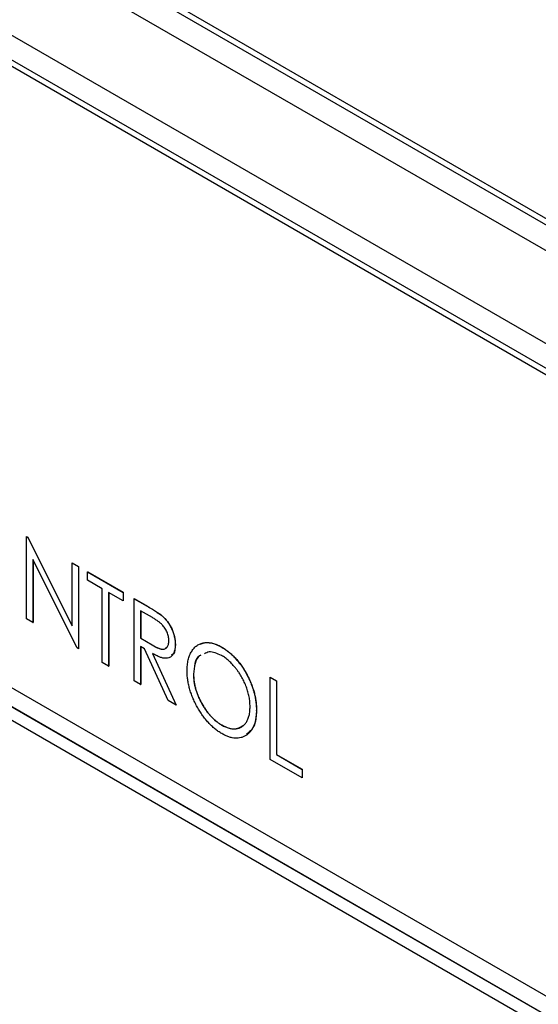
# Model space of a CAD drawing. Header units: millimetres. Extents: x 0 to 420, y 0 to 297.
# Tile 81 of 101: x 325 to 333, y 230 to 245. Entities that reach past the tile are written whole.
import ezdxf

# ---------------------------------------------------------------- set-up
doc = ezdxf.new("R2010")
doc.units = ezdxf.units.MM

msp = doc.modelspace()

# ---------------------------------------------------------------- linework, layer by layer
at = {"color": 7, "linetype": 'Continuous', "lineweight": 25}
for p, q in [((344.788, 235.103), (315.798, 251.838)), ((317.211, 251.533), (344.081, 236.021)), ((317.211, 251.431), (344.081, 235.919)), ((344.152, 234), (315.162, 250.736)), ((343.003, 234.171), (316.133, 249.683)), ((343.093, 234.223), (316.223, 249.735)), ((315.426, 240.293), (343.71, 223.965)), ((343.71, 223.659), (315.426, 239.987)), ((343.712, 223.66), (315.428, 239.988)), ((315.426, 239.783), (343.71, 223.454)), ((324.98, 237.296), (324.982, 237.297)), ((324.98, 236), (324.98, 237.296)), ((324.98, 237.296), (325.001, 237.284)), ((324.982, 237.297), (325.003, 237.285)), ((325.001, 237.284), (325.003, 237.285)), ((325.001, 237.284), (325.7, 235.886)), ((325.003, 237.285), (325.7, 235.89)), ((325.777, 235.54), (325.081, 236.935)), ((325.081, 236.935), (325.081, 235.942)), ((325.083, 236.931), (325.083, 235.943)), ((325.7, 236.881), (325.701, 236.882)), ((325.7, 235.886), (325.7, 236.881)), ((325.7, 236.881), (325.8, 236.823)), ((325.701, 236.882), (325.802, 236.824)), ((325.8, 236.823), (325.802, 236.824)), ((325.8, 236.823), (325.8, 235.527)), ((325.802, 236.824), (325.802, 235.528)), ((325.944, 236.74), (325.946, 236.741)), ((325.944, 236.607), (325.944, 236.74)), ((325.944, 236.74), (326.506, 236.416)), ((325.946, 236.741), (326.507, 236.417)), ((326.175, 236.474), (325.944, 236.607)), ((326.175, 235.311), (326.175, 236.474)), ((326.506, 236.283), (326.275, 236.416)), ((326.275, 236.416), (326.275, 235.252)), ((326.277, 236.415), (326.277, 235.253)), ((326.506, 236.416), (326.507, 236.417)), ((326.506, 236.416), (326.506, 236.283)), ((326.507, 236.417), (326.507, 236.284)), ((326.506, 236.283), (326.507, 236.284)), ((326.678, 236.316), (326.68, 236.317)), ((326.678, 236.316), (326.884, 236.197)), ((326.678, 235.02), (326.678, 236.316)), ((326.68, 236.317), (326.886, 236.198)), ((326.965, 236.017), (326.779, 236.125)), ((326.779, 236.125), (326.779, 235.693)), ((326.781, 236.124), (326.781, 235.694)), ((326.884, 236.197), (326.886, 236.198)), ((325.081, 235.942), (324.98, 236)), ((325.081, 235.942), (325.083, 235.943)), ((327.118, 236.044), (327.12, 236.045)), ((326.779, 235.693), (326.781, 235.694)), ((326.779, 235.693), (326.961, 235.586)), ((326.781, 235.694), (326.963, 235.587)), ((325.8, 235.527), (325.777, 235.54)), ((325.8, 235.527), (325.802, 235.528)), ((326.839, 235.525), (326.779, 235.56)), ((326.779, 235.56), (326.779, 234.962)), ((326.781, 235.559), (326.781, 234.963)), ((327.213, 234.711), (326.839, 235.525)), ((326.961, 235.586), (326.963, 235.587)), ((327.326, 235.596), (327.328, 235.597)), ((328.053, 235.556), (328.055, 235.557)), ((326.966, 235.452), (327.34, 234.638)), ((326.968, 235.453), (327.342, 234.639)), ((326.275, 235.252), (326.175, 235.311)), ((326.275, 235.252), (326.277, 235.253)), ((326.779, 234.962), (326.678, 235.02)), ((327.614, 235.123), (327.615, 235.124)), ((328.823, 235.078), (328.824, 235.079)), ((328.823, 235.078), (328.923, 235.02)), ((328.823, 233.782), (328.823, 235.078)), ((328.824, 235.079), (328.925, 235.021)), ((328.923, 235.02), (328.925, 235.021)), ((328.923, 235.02), (328.923, 233.857)), ((328.925, 235.021), (328.925, 233.858)), ((326.779, 234.962), (326.781, 234.963)), ((327.34, 234.638), (327.213, 234.711)), ((327.34, 234.638), (327.342, 234.639)), ((328.607, 234.555), (328.608, 234.556)), ((328.058, 234.323), (328.059, 234.324)), ((329.326, 233.491), (328.823, 233.782)), ((328.923, 233.857), (328.925, 233.858)), ((328.923, 233.857), (329.326, 233.624)), ((328.925, 233.858), (329.328, 233.625)), ((329.326, 233.624), (329.328, 233.625)), ((329.326, 233.624), (329.326, 233.491)), ((329.328, 233.625), (329.328, 233.492)), ((329.326, 233.491), (329.328, 233.492))]:
    msp.add_line(p, q, dxfattribs=at)
for points, knots in [([(326.884, 236.197), (326.898, 236.189), (326.925, 236.174), (326.963, 236.151), (326.997, 236.129), (327.028, 236.11), (327.056, 236.091), (327.08, 236.075), (327.1, 236.059), (327.113, 236.049), (327.118, 236.044)], [0, 0, 0, 0, 0.176242, 0.33814, 0.484799, 0.617149, 0.734395, 0.837422, 0.92561, 1, 1, 1, 1]), ([(326.886, 236.198), (326.9, 236.19), (326.926, 236.175), (326.964, 236.152), (326.999, 236.13), (327.03, 236.111), (327.057, 236.092), (327.081, 236.076), (327.102, 236.061), (327.114, 236.05), (327.12, 236.045)], [0, 0, 0, 0, 0.176242, 0.33814, 0.484799, 0.617149, 0.734395, 0.837422, 0.92561, 1, 1, 1, 1]), ([(327.225, 235.654), (327.225, 235.665), (327.224, 235.686), (327.219, 235.719), (327.21, 235.753), (327.197, 235.787), (327.182, 235.82), (327.164, 235.851), (327.143, 235.88), (327.124, 235.902), (327.108, 235.918), (327.093, 235.931), (327.076, 235.945), (327.058, 235.958), (327.038, 235.973), (327.015, 235.988), (326.991, 236.003), (326.974, 236.012), (326.965, 236.017)], [0, 0, 0, 0, 0.074206, 0.146692, 0.218332, 0.29067, 0.362618, 0.431553, 0.499554, 0.567987, 0.604677, 0.646293, 0.69288, 0.744014, 0.799888, 0.86174, 0.928424, 1, 1, 1, 1]), ([(327.118, 236.044), (327.126, 236.038), (327.141, 236.024), (327.162, 236.002), (327.183, 235.979), (327.202, 235.955), (327.22, 235.929), (327.237, 235.902), (327.254, 235.873), (327.268, 235.844), (327.282, 235.814), (327.293, 235.783), (327.304, 235.752), (327.312, 235.721), (327.318, 235.69), (327.323, 235.658), (327.325, 235.627), (327.326, 235.606), (327.326, 235.596)], [0, 0, 0, 0, 0.061387, 0.121495, 0.181089, 0.240038, 0.298644, 0.35799, 0.418441, 0.480043, 0.541867, 0.604173, 0.666682, 0.729899, 0.794538, 0.860455, 0.929211, 1, 1, 1, 1]), ([(327.12, 236.045), (327.128, 236.039), (327.143, 236.025), (327.164, 236.003), (327.184, 235.98), (327.204, 235.956), (327.222, 235.93), (327.239, 235.903), (327.255, 235.874), (327.27, 235.845), (327.284, 235.815), (327.295, 235.784), (327.306, 235.753), (327.314, 235.722), (327.32, 235.691), (327.324, 235.659), (327.327, 235.628), (327.327, 235.607), (327.328, 235.597)], [0, 0, 0, 0, 0.061387, 0.121495, 0.181089, 0.240038, 0.298644, 0.35799, 0.418441, 0.480043, 0.541867, 0.604173, 0.666682, 0.729899, 0.794538, 0.860455, 0.929211, 1, 1, 1, 1]), ([(326.961, 235.586), (326.97, 235.581), (326.986, 235.571), (327.01, 235.559), (327.032, 235.548), (327.053, 235.539), (327.071, 235.531), (327.088, 235.526), (327.104, 235.522), (327.121, 235.519), (327.142, 235.519), (327.163, 235.524), (327.182, 235.535), (327.197, 235.551), (327.21, 235.571), (327.219, 235.595), (327.224, 235.623), (327.225, 235.644), (327.225, 235.654)], [0, 0, 0, 0, 0.068884, 0.133004, 0.192369, 0.247684, 0.298447, 0.344783, 0.387444, 0.426058, 0.498477, 0.568226, 0.638295, 0.709239, 0.781676, 0.852765, 0.925523, 1, 1, 1, 1]), ([(327.513, 235.18), (327.513, 235.196), (327.514, 235.226), (327.517, 235.27), (327.523, 235.311), (327.531, 235.35), (327.541, 235.387), (327.553, 235.423), (327.568, 235.455), (327.585, 235.486), (327.604, 235.514), (327.625, 235.538), (327.646, 235.56), (327.67, 235.579), (327.696, 235.594), (327.723, 235.607), (327.752, 235.616), (327.782, 235.622), (327.814, 235.625), (327.846, 235.624), (327.879, 235.621), (327.913, 235.615), (327.947, 235.605), (327.982, 235.592), (328.017, 235.576), (328.041, 235.562), (328.053, 235.556)], [0, 0, 0, 0, 0.044811, 0.089011, 0.13275, 0.176233, 0.219272, 0.262324, 0.305647, 0.348979, 0.392242, 0.43461, 0.476184, 0.517236, 0.558165, 0.598792, 0.639668, 0.680638, 0.721467, 0.761759, 0.801482, 0.840953, 0.880381, 0.919726, 0.959716, 1, 1, 1, 1]), ([(327.718, 235.598), (327.764, 235.614), (327.863, 235.646), (327.988, 235.588), (328.055, 235.557)], [0, 0, 0, 0, 0.470838, 1, 1, 1, 1]), ([(326.963, 235.587), (326.997, 235.568), (327.065, 235.53), (327.156, 235.508), (327.184, 235.544), (327.193, 235.556)], [0, 0, 0, 0, 0.401434, 0.798697, 1, 1, 1, 1]), ([(327.326, 235.596), (327.325, 235.579), (327.325, 235.545), (327.317, 235.501), (327.304, 235.463), (327.287, 235.431), (327.264, 235.405), (327.238, 235.387), (327.207, 235.377), (327.177, 235.375), (327.152, 235.377), (327.13, 235.38), (327.107, 235.387), (327.083, 235.395), (327.056, 235.406), (327.028, 235.419), (326.998, 235.434), (326.977, 235.446), (326.966, 235.452)], [0, 0, 0, 0, 0.0834844, 0.1626129, 0.2391798, 0.3144944, 0.3883849, 0.4607166, 0.5337905, 0.6090224, 0.6482386, 0.6903647, 0.734562, 0.7816353, 0.8316349, 0.884694, 0.9405057, 1, 1, 1, 1]), ([(327.328, 235.597), (327.326, 235.536), (327.323, 235.456), (327.275, 235.43), (327.262, 235.423)], [0, 0, 0, 0, 0.747031, 1, 1, 1, 1]), ([(328.058, 235.42), (327.988, 235.452), (327.883, 235.499), (327.81, 235.459), (327.786, 235.445)], [0, 0, 0, 0, 0.667265, 1, 1, 1, 1]), ([(328.053, 235.556), (328.072, 235.544), (328.11, 235.521), (328.166, 235.479), (328.219, 235.433), (328.27, 235.382), (328.318, 235.326), (328.364, 235.266), (328.408, 235.201), (328.448, 235.131), (328.486, 235.06), (328.518, 234.987), (328.545, 234.915), (328.568, 234.843), (328.585, 234.77), (328.598, 234.698), (328.605, 234.626), (328.606, 234.579), (328.607, 234.555)], [0, 0, 0, 0, 0.064112, 0.12603, 0.186709, 0.24615, 0.305771, 0.366051, 0.427384, 0.490821, 0.554635, 0.61692, 0.678954, 0.740666, 0.803314, 0.866858, 0.932414, 1, 1, 1, 1]), ([(328.055, 235.557), (328.074, 235.545), (328.112, 235.522), (328.168, 235.481), (328.221, 235.434), (328.272, 235.383), (328.32, 235.327), (328.366, 235.267), (328.41, 235.202), (328.45, 235.132), (328.487, 235.061), (328.52, 234.988), (328.547, 234.916), (328.57, 234.844), (328.587, 234.771), (328.599, 234.699), (328.607, 234.627), (328.608, 234.58), (328.608, 234.556)], [0, 0, 0, 0, 0.064112, 0.12603, 0.186709, 0.24615, 0.305771, 0.366051, 0.427384, 0.490821, 0.554635, 0.61692, 0.678954, 0.740666, 0.803314, 0.866858, 0.932414, 1, 1, 1, 1]), ([(327.73, 235.422), (327.723, 235.42), (327.674, 235.402), (327.629, 235.296), (327.619, 235.18), (327.614, 235.123)], [0, 0, 0, 0, 0.081676, 0.540655, 1, 1, 1, 1]), ([(327.732, 235.423), (327.725, 235.421), (327.676, 235.403), (327.631, 235.297), (327.621, 235.181), (327.615, 235.124)], [0, 0, 0, 0, 0.081676, 0.540655, 1, 1, 1, 1]), ([(328.506, 234.614), (328.506, 234.626), (328.505, 234.651), (328.503, 234.69), (328.498, 234.729), (328.492, 234.767), (328.483, 234.806), (328.473, 234.845), (328.461, 234.884), (328.448, 234.923), (328.433, 234.962), (328.416, 235.001), (328.397, 235.038), (328.377, 235.075), (328.356, 235.112), (328.333, 235.147), (328.309, 235.182), (328.283, 235.216), (328.256, 235.249), (328.229, 235.279), (328.202, 235.308), (328.174, 235.335), (328.145, 235.36), (328.116, 235.382), (328.087, 235.403), (328.067, 235.414), (328.058, 235.42)], [0, 0, 0, 0, 0.044923, 0.089057, 0.132287, 0.174986, 0.217144, 0.258769, 0.300532, 0.342498, 0.384141, 0.425372, 0.466388, 0.507179, 0.548135, 0.589217, 0.630842, 0.673193, 0.715487, 0.757043, 0.79776, 0.838207, 0.878693, 0.918916, 0.959101, 1, 1, 1, 1]), ([(328.062, 234.188), (328.043, 234.199), (328.006, 234.222), (327.951, 234.263), (327.898, 234.309), (327.848, 234.36), (327.8, 234.415), (327.755, 234.476), (327.712, 234.541), (327.671, 234.61), (327.634, 234.682), (327.601, 234.754), (327.574, 234.826), (327.552, 234.898), (327.534, 234.969), (327.522, 235.041), (327.514, 235.111), (327.513, 235.157), (327.513, 235.18)], [0, 0, 0, 0, 0.063524, 0.12488, 0.185155, 0.244833, 0.304627, 0.365038, 0.42717, 0.49127, 0.555588, 0.618668, 0.681008, 0.742903, 0.805249, 0.868474, 0.933217, 1, 1, 1, 1]), ([(327.614, 235.123), (327.614, 235.104), (327.615, 235.067), (327.621, 235.009), (327.631, 234.951), (327.646, 234.894), (327.664, 234.836), (327.687, 234.777), (327.713, 234.719), (327.743, 234.662), (327.776, 234.606), (327.812, 234.553), (327.849, 234.505), (327.887, 234.46), (327.927, 234.42), (327.969, 234.383), (328.013, 234.35), (328.043, 234.332), (328.058, 234.323)], [0, 0, 0, 0, 0.06753, 0.132738, 0.196163, 0.25879, 0.321017, 0.383435, 0.446363, 0.511011, 0.575079, 0.637133, 0.697793, 0.757163, 0.816573, 0.8765, 0.937463, 1, 1, 1, 1]), ([(327.615, 235.124), (327.616, 235.105), (327.617, 235.068), (327.623, 235.01), (327.633, 234.952), (327.647, 234.895), (327.666, 234.837), (327.688, 234.778), (327.715, 234.72), (327.745, 234.663), (327.778, 234.607), (327.813, 234.554), (327.85, 234.506), (327.889, 234.461), (327.929, 234.421), (327.971, 234.384), (328.015, 234.351), (328.044, 234.333), (328.059, 234.324)], [0, 0, 0, 0, 0.06753, 0.132738, 0.196163, 0.25879, 0.321017, 0.383435, 0.446363, 0.511011, 0.575079, 0.637133, 0.697793, 0.757163, 0.816573, 0.8765, 0.937463, 1, 1, 1, 1]), ([(328.058, 234.323), (328.068, 234.318), (328.088, 234.306), (328.118, 234.293), (328.147, 234.281), (328.176, 234.273), (328.204, 234.267), (328.232, 234.263), (328.259, 234.262), (328.285, 234.264), (328.31, 234.268), (328.334, 234.275), (328.357, 234.284), (328.378, 234.296), (328.397, 234.31), (328.416, 234.327), (328.433, 234.346), (328.448, 234.368), (328.461, 234.392), (328.473, 234.418), (328.483, 234.446), (328.492, 234.475), (328.498, 234.507), (328.503, 234.541), (328.505, 234.576), (328.506, 234.601), (328.506, 234.614)], [0, 0, 0, 0, 0.041661, 0.082882, 0.123552, 0.164177, 0.204273, 0.24489, 0.285869, 0.327154, 0.368651, 0.40943, 0.450115, 0.490687, 0.531109, 0.572015, 0.613338, 0.655348, 0.697698, 0.739863, 0.781905, 0.824489, 0.86732, 0.910682, 0.954948, 1, 1, 1, 1]), ([(328.607, 234.555), (328.606, 234.532), (328.605, 234.487), (328.598, 234.424), (328.585, 234.366), (328.568, 234.314), (328.546, 234.267), (328.518, 234.227), (328.486, 234.191), (328.449, 234.162), (328.409, 234.139), (328.365, 234.124), (328.32, 234.115), (328.273, 234.115), (328.223, 234.121), (328.171, 234.136), (328.117, 234.158), (328.08, 234.178), (328.062, 234.188)], [0, 0, 0, 0, 0.067668, 0.133292, 0.19714, 0.260013, 0.322488, 0.385059, 0.448295, 0.51269, 0.576673, 0.638498, 0.698729, 0.757967, 0.817157, 0.876594, 0.937343, 1, 1, 1, 1]), ([(328.608, 234.556), (328.602, 234.461), (328.591, 234.292), (328.493, 234.214), (328.45, 234.179)], [0, 0, 0, 0, 0.559509, 1, 1, 1, 1]), ([(328.059, 234.324), (328.129, 234.293), (328.259, 234.235), (328.351, 234.29), (328.394, 234.316)], [0, 0, 0, 0, 0.530118, 1, 1, 1, 1])]:
    msp.add_open_spline(points, degree=3, knots=knots, dxfattribs=at)

doc.saveas('drawing.dxf')
